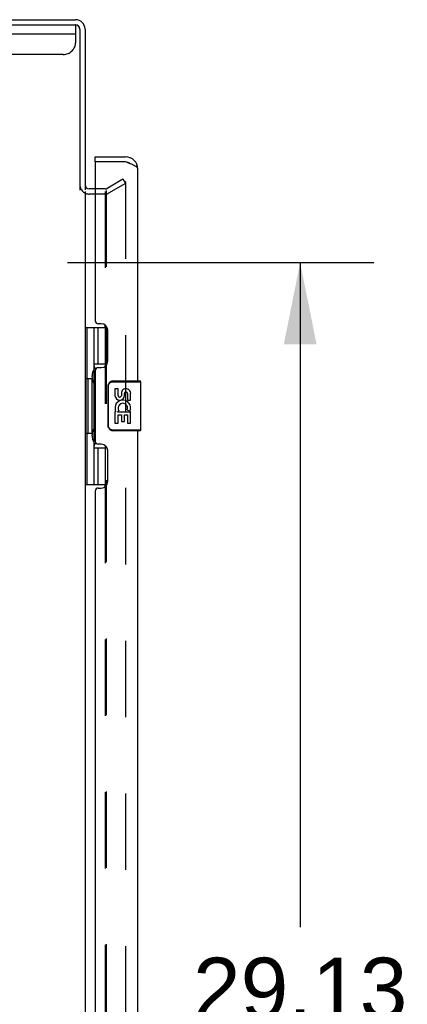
# Model space of a CAD drawing. Header units: inches. Extents: x 0 to 279, y 0 to 180.
# Tile 31 of 41: x 191 to 199, y 68 to 88. Entities that reach past the tile are written whole.
import ezdxf

# ---------------------------------------------------------------- set-up
doc = ezdxf.new("R2010")
doc.units = ezdxf.units.IN
doc.header["$LTSCALE"] = 15.327869
doc.header["$MEASUREMENT"] = 0
doc.linetypes.add('HIDDEN', pattern=[0.2, 0.1, -0.1])
doc.layers.get('0').update_dxf_attribs({"linetype": 'CONTINUOUS'})
for name, color, linetype in [('DEFAULT_2', 8, 'HIDDEN'), ('DIMENSIONS', 7, 'CONTINUOUS'), ('REAR_SLAVE_DOOR_ASSEMBLY', 7, 'CONTINUOUS')]:
    doc.layers.add(name, color=color, linetype=linetype)
doc.styles.get("Standard").update_dxf_attribs({"font": 'arial.ttf'})
doc.dimstyles.new('DIMSTYLE_1', dxfattribs={"dimtxt": 1.229508, "dimasz": 1.639344, "dimexe": 0.09, "dimexo": 0.07, "dimgap": 0.0375, "dimtad": 0, "dimtih": 1, "dimtoh": 1, "dimzin": 4, "dimdsep": 46, "dimtxsty": 'Standard', "dimblk": '_FILLED', "dimblk1": '_FILLED', "dimblk2": '_FILLED', "dimcen": 0.09, "dimazin": 1, "dimtfac": 1, "dimtdec": 3, "dimtofl": 0, "dimtmove": 0, "dimatfit": 3, "dimldrblk": '_FILLED', "dimfxl": 0, "dimtolj": 1, "dimtzin": 4, "dimarcsym": 0})

# ---------------------------------------------------------------- blocks, each defined once
blk = doc.blocks.new('_FILLED')
at = {"color": 0, "linetype": 'ByBlock'}
blk.add_solid([(0, 0), (-1, 0.2), (-1, -0.2)], dxfattribs=at)
blk = doc.blocks.new('*D8')
at = {"layer": 'DIMENSIONS', "color": 2, "linetype": 'Continuous'}
for p, q in [((191.812, 82.994), (197.954, 82.994)), ((196.479, 82.994), (196.479, 69.661)), ((196.479, 53.869), (196.479, 65.357)), ((191.812, 53.869), (197.954, 53.869))]:
    blk.add_line(p, q, dxfattribs=at)
at = {"layer": 'DIMENSIONS', "color": 2, "linetype": 'Continuous', "xscale": 1.6393442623, "yscale": 1.6393442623, "zscale": 1.6393442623}
for p, rotation in [((196.479, 82.994), 90), ((196.479, 53.869), 270)]:
    blk.add_blockref('_FILLED', p, dxfattribs=dict(at, rotation=rotation))
at = {"layer": 'DIMENSIONS', "color": 2, "linetype": 'Continuous', "insert": (196.479, 69.046), "char_height": 1.2295, "width": 4.29642, "attachment_point": 2, "line_spacing_factor": 0.9}
blk.add_mtext('29.13\\Ptyp.', dxfattribs=at)

msp = doc.modelspace()

# ---------------------------------------------------------------- linework, layer by layer
at = {"color": 3, "linetype": 'Continuous'}
for p, q in [((156.353, 87.869), (191.975, 87.869)), ((156.358, 87.765), (191.97, 87.765)), ((192.06, 87.675), (192.06, 84.451)), ((192.164, 87.68), (192.164, 84.452)), ((192.164, 84.421), (192.164, 23.317)), ((192.368, 84.473), (192.249, 84.473)), ((192.569, 81.694), (192.569, 81.738)), ((192.585, 81.694), (192.585, 81.723)), ((192.569, 78.499), (192.569, 78.544)), ((192.585, 78.514), (192.585, 78.544))]:
    msp.add_line(p, q, dxfattribs=at)
for centre, radius, start, end in [((191.97, 87.675), 0.09, 0, 90), ((191.975, 87.68), 0.189, 0, 90), ((192.249, 84.558), 0.085, 180, 270)]:
    msp.add_arc(centre, radius, start, end, dxfattribs=at)
at = {"color": 7, "linetype": 'Continuous'}
for centre, radius, start, end in [((191.975, 87.68), 0.085, 3.758, 86.242), ((192.249, 84.558), 0.189, 214.0294, 226.487)]:
    msp.add_arc(centre, radius, start, end, dxfattribs=at)
at = {"layer": 'DEFAULT_2', "color": 8, "linetype": 'HIDDEN'}
for p, q in [((191.977, 87.765), (191.97, 87.765)), ((191.977, 87.42), (191.977, 87.765)), ((191.977, 87.578), (156.352, 87.578)), ((191.727, 87.17), (190.352, 87.17)), ((192.585, 84.477), (192.925, 84.673)), ((192.977, 84.583), (192.637, 84.387)), ((192.925, 84.673), (192.977, 84.583)), ((192.977, 84.603), (192.977, 23.134)), ((192.569, 84.369), (192.249, 84.369)), ((192.569, 84.473), (192.368, 84.473)), ((192.569, 84.421), (192.569, 81.738)), ((192.585, 84.439), (192.585, 81.723)), ((192.569, 81.694), (192.569, 78.544)), ((192.585, 81.694), (192.585, 78.544)), ((192.569, 78.499), (192.569, 55.488)), ((192.585, 78.514), (192.585, 55.473))]:
    msp.add_line(p, q, dxfattribs=at)
for points in [[(192.959, 84.623), (192.959, 84.623), (192.957, 84.623), (192.955, 84.623), (192.953, 84.622), (192.952, 84.621)], [(192.974, 84.614), (192.973, 84.616), (192.972, 84.617), (192.97, 84.619), (192.969, 84.62), (192.967, 84.621), (192.965, 84.622), (192.963, 84.623), (192.961, 84.623), (192.959, 84.623)], [(192.974, 84.614), (192.975, 84.612), (192.976, 84.61), (192.976, 84.608), (192.977, 84.605), (192.977, 84.603)]]:
    msp.add_lwpolyline(points, dxfattribs=at)
for centre, radius, start, end in [((191.727, 87.42), 0.25, 270, 360), ((192.249, 84.558), 0.189, 180, 214.0294), ((192.249, 84.558), 0.189, 226.487, 270), ((192.569, 84.506), 0.033, 270, 300), ((192.569, 84.506), 0.137, 270, 300)]:
    msp.add_arc(centre, radius, start, end, dxfattribs=at)
at = {"layer": 'REAR_SLAVE_DOOR_ASSEMBLY', "color": 7, "linetype": 'Continuous'}
for p, q in [((192.368, 85.015), (192.368, 85.119)), ((192.388, 85.015), (192.368, 85.015)), ((192.164, 81.694), (192.605, 81.694)), ((192.203, 81.694), (192.203, 80.669)), ((192.341, 81.694), (192.341, 78.544)), ((192.428, 80.959), (192.428, 81.694)), ((192.568, 81.694), (192.568, 80.914)), ((192.568, 80.959), (192.341, 80.959)), ((192.182, 80.669), (192.182, 79.569)), ((192.182, 80.669), (192.304, 80.669)), ((192.226, 79.569), (192.226, 80.669)), ((192.304, 80.699), (192.304, 80.719)), ((192.304, 79.569), (192.304, 80.669)), ((192.727, 80.619), (193.267, 80.619)), ((192.763, 80.619), (192.763, 80.604)), ((193.019, 80.619), (193.019, 80.604)), ((192.627, 79.719), (192.627, 80.519)), ((192.627, 80.519), (192.635, 80.519)), ((192.635, 79.719), (192.635, 80.519)), ((192.725, 80.604), (193.282, 80.604)), ((192.765, 80.464), (192.765, 80.328)), ((192.828, 80.464), (192.765, 80.464)), ((192.828, 80.328), (192.828, 80.464)), ((193.282, 79.634), (193.282, 80.604)), ((192.893, 80.391), (192.893, 80.322)), ((192.953, 80.328), (192.953, 80.37)), ((193.016, 80.37), (193.016, 80.234)), ((193.016, 80.234), (193.079, 80.234)), ((193.079, 80.234), (193.079, 80.37)), ((192.818, 80.003), (192.845, 80.022)), ((193.009, 80.039), (193.066, 80.014)), ((192.765, 80.003), (192.765, 79.773)), ((192.783, 80.003), (192.765, 80.003)), ((192.818, 80.003), (193.079, 80.003)), ((192.828, 79.773), (192.828, 79.94)), ((192.828, 79.94), (192.893, 79.94)), ((192.893, 79.94), (192.893, 79.804)), ((192.953, 79.804), (192.953, 79.94)), ((192.953, 79.94), (193.016, 79.94)), ((193.016, 79.94), (193.016, 79.773)), ((193.079, 79.773), (193.079, 80.003)), ((192.627, 79.719), (192.635, 79.719)), ((193.282, 79.634), (192.725, 79.634)), ((192.763, 79.619), (192.763, 79.634)), ((192.765, 79.773), (192.828, 79.773)), ((192.893, 79.804), (192.953, 79.804)), ((193.016, 79.773), (193.079, 79.773)), ((193.019, 79.619), (193.019, 79.634)), ((192.182, 79.569), (192.304, 79.569)), ((192.203, 79.569), (192.203, 78.544)), ((192.304, 79.518), (192.304, 79.538)), ((193.267, 79.619), (192.727, 79.619)), ((192.341, 79.279), (192.568, 79.279)), ((192.428, 78.544), (192.428, 79.279)), ((192.568, 79.324), (192.568, 78.544)), ((192.164, 78.544), (192.605, 78.544))]:
    msp.add_line(p, q, dxfattribs=at)
at = {"layer": 'REAR_SLAVE_DOOR_ASSEMBLY', "color": 3, "linetype": 'Continuous'}
for p, q in [((192.368, 85.119), (192.976, 85.119)), ((192.368, 84.995), (192.368, 81.826)), ((192.976, 85.015), (192.388, 85.015)), ((193.222, 80.619), (193.222, 84.872)), ((192.488, 81.766), (192.428, 81.766)), ((192.618, 81.016), (192.618, 81.636)), ((192.368, 80.826), (192.368, 79.411)), ((192.428, 80.886), (192.488, 80.886)), ((193.222, 54.369), (193.222, 79.619)), ((192.488, 79.351), (192.428, 79.351)), ((192.618, 78.601), (192.618, 79.221)), ((192.428, 78.471), (192.488, 78.471)), ((192.368, 78.411), (192.368, 55.576))]:
    msp.add_line(p, q, dxfattribs=at)
msp.add_lwpolyline([(193.222, 84.872), (193.222, 84.878), (193.22, 84.884), (193.217, 84.89), (193.214, 84.896), (193.209, 84.902), (193.203, 84.908), (193.197, 84.914), (193.189, 84.92), (193.181, 84.926), (193.171, 84.932), (193.161, 84.937), (193.15, 84.943), (193.138, 84.949), (193.126, 84.955), (193.113, 84.961), (193.099, 84.967), (193.085, 84.973), (193.07, 84.979), (193.055, 84.985), (193.04, 84.991), (193.024, 84.997), (193.008, 85.003), (192.976, 85.015)], dxfattribs=at)
at = {"layer": 'REAR_SLAVE_DOOR_ASSEMBLY', "color": 7, "linetype": 'Continuous'}
for points in [[(192.341, 80.935), (192.341, 80.932), (192.342, 80.928), (192.343, 80.924), (192.344, 80.92), (192.346, 80.915), (192.348, 80.91), (192.35, 80.904), (192.353, 80.898), (192.357, 80.892), (192.36, 80.885), (192.365, 80.877), (192.37, 80.87), (192.375, 80.861), (192.377, 80.858)], [(192.727, 80.619), (192.727, 80.619), (192.727, 80.618), (192.726, 80.617), (192.726, 80.616), (192.726, 80.614), (192.725, 80.613), (192.725, 80.61), (192.725, 80.608), (192.725, 80.606), (192.725, 80.604)], [(192.627, 80.519), (192.628, 80.525), (192.628, 80.531), (192.629, 80.537), (192.63, 80.543), (192.632, 80.549), (192.634, 80.555)], [(192.635, 80.519), (192.635, 80.523), (192.635, 80.527), (192.636, 80.532), (192.637, 80.537), (192.638, 80.542), (192.64, 80.547), (192.642, 80.552), (192.645, 80.558), (192.648, 80.564), (192.652, 80.569), (192.657, 80.575), (192.662, 80.58), (192.669, 80.585), (192.676, 80.59), (192.684, 80.594), (192.691, 80.598), (192.7, 80.6), (192.708, 80.602), (192.716, 80.603), (192.725, 80.604)], [(192.634, 79.683), (192.632, 79.688), (192.63, 79.694), (192.629, 79.7), (192.628, 79.706), (192.628, 79.712), (192.627, 79.719)], [(192.725, 79.634), (192.716, 79.634), (192.708, 79.635), (192.7, 79.637), (192.691, 79.64), (192.683, 79.643), (192.676, 79.647), (192.669, 79.652), (192.662, 79.657), (192.657, 79.663), (192.652, 79.668), (192.648, 79.674), (192.645, 79.679), (192.642, 79.685), (192.64, 79.69), (192.638, 79.695), (192.637, 79.7), (192.636, 79.705), (192.635, 79.71), (192.635, 79.714), (192.635, 79.719)], [(192.727, 79.619), (192.727, 79.619), (192.727, 79.619), (192.726, 79.62), (192.726, 79.622), (192.726, 79.623), (192.725, 79.625), (192.725, 79.627), (192.725, 79.629), (192.725, 79.631), (192.725, 79.634)], [(192.377, 79.38), (192.375, 79.376), (192.37, 79.368), (192.365, 79.36), (192.36, 79.353), (192.357, 79.346), (192.353, 79.339), (192.35, 79.333), (192.348, 79.328), (192.346, 79.323), (192.344, 79.318), (192.343, 79.313), (192.342, 79.309), (192.341, 79.306), (192.341, 79.302)]]:
    msp.add_lwpolyline(points, dxfattribs=at)
at = {"layer": 'REAR_SLAVE_DOOR_ASSEMBLY', "color": 3, "linetype": 'Continuous'}
for centre, radius, start, end in [((192.388, 84.995), 0.02, 90, 180), ((192.976, 84.872), 0.246, 0, 90), ((192.428, 81.826), 0.06, 180, 270), ((192.488, 81.636), 0.13, 0, 90), ((192.488, 81.016), 0.13, 270, 360), ((192.428, 80.826), 0.06, 90, 180), ((192.428, 79.411), 0.06, 180, 270), ((192.488, 79.221), 0.13, 0, 90), ((192.428, 78.411), 0.06, 90, 180), ((192.488, 78.601), 0.13, 270, 360)]:
    msp.add_arc(centre, radius, start, end, dxfattribs=at)
at = {"layer": 'REAR_SLAVE_DOOR_ASSEMBLY', "color": 7, "linetype": 'Continuous'}
for centre, radius, start, end in [((192.976, 84.872), 0.142, 48.633, 90), ((193.058, 84.729), 0.26, 90, 92.6114), ((192.727, 80.519), 0.1, 90, 158.7946), ((193.267, 80.604), 0.015, 0, 90), ((192.985, 80.37), 0.0943, 68.6999, 167.4338), ((192.985, 80.37), 0.0943, 0, 68.6704), ((192.859, 80.328), 0.0943, 180, 360), ((192.922, 80.077), 0.157, 336.5966, 161.8791), ((192.859, 80.328), 0.0314, 180, 261.2295), ((192.859, 80.333), 0.0362, 263.4285, 341.7628), ((192.985, 80.37), 0.0314, 0, 180.0485), ((192.919, 80.076), 0.154, 161.4199, 206.1963), ((192.922, 80.077), 0.0943, 336.5966, 215.1122), ((192.922, 80.077), 0.157, 205.737, 207.8532), ((192.727, 79.719), 0.1, 201.205, 270), ((193.267, 79.634), 0.015, 270, 360)]:
    msp.add_arc(centre, radius, start, end, dxfattribs=at)
for centre, start_param, end_param in [((192.408, 80.709), 0.699287, 1.51401), ((192.408, 80.709), -4.655602, -3.84088), ((192.408, 79.528), 0.699287, 1.51401), ((192.408, 79.528), -4.655602, -3.84088)]:
    msp.add_ellipse(centre, major_axis=(0, 0.18), ratio=0.579493, start_param=start_param, end_param=end_param, dxfattribs=at)

# ---------------------------------------------------------------- dimensions: what is measured, and where the dimension line sits
at = {"layer": 'DIMENSIONS', "color": 2, "linetype": 'Continuous'}
dim = msp.add_linear_dim(base=(196.478883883, 53.868687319), p1=(191.741755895, 82.993687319), p2=(191.741755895, 53.868687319), angle=270, text='<>\\Ptyp.', dimstyle='DIMSTYLE_1', dxfattribs=at)
dim.commit()
dim.dimension.update_dxf_attribs({"geometry": '*D8', "text_midpoint": (196.478883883, 67.509056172), "dimtype": 160})

doc.saveas('drawing.dxf')
